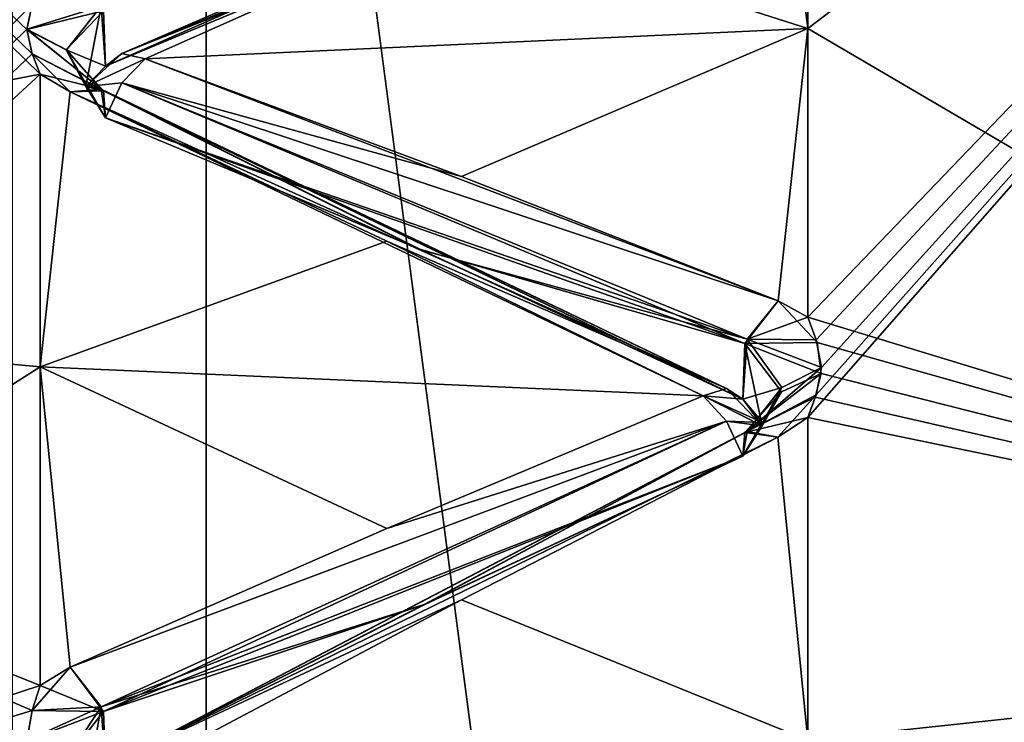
# Model space of a CAD drawing. Header units: inches. Extents: x -10 to 10, y -2.3 to 4.3.
# Tile 40 of 256: x -9.3526 to -9.2269, y 0.289 to 0.3787. Entities that reach past the tile are written whole.
import ezdxf

# ---------------------------------------------------------------- set-up
doc = ezdxf.new("R2010")
doc.units = ezdxf.units.IN
doc.header["$LTSCALE"] = 65.185185
doc.header["$MEASUREMENT"] = 0
for name, color, linetype in [('10796', 7, 'CONTINUOUS'), ('10797', 7, 'CONTINUOUS'), ('10832', 7, 'CONTINUOUS'), ('10833', 7, 'CONTINUOUS'), ('10834', 7, 'CONTINUOUS'), ('10835', 7, 'CONTINUOUS'), ('10836', 7, 'CONTINUOUS'), ('10837', 7, 'CONTINUOUS'), ('10838', 7, 'CONTINUOUS'), ('10839', 7, 'CONTINUOUS'), ('10840', 7, 'CONTINUOUS'), ('10841', 7, 'CONTINUOUS'), ('10842', 7, 'CONTINUOUS'), ('10843', 7, 'CONTINUOUS'), ('10844', 7, 'CONTINUOUS'), ('11172', 7, 'CONTINUOUS'), ('11175', 7, 'CONTINUOUS'), ('11180', 7, 'CONTINUOUS'), ('11869', 7, 'CONTINUOUS'), ('11909', 7, 'CONTINUOUS'), ('11910', 7, 'CONTINUOUS'), ('11911', 7, 'CONTINUOUS'), ('11912', 7, 'CONTINUOUS'), ('11913', 7, 'CONTINUOUS'), ('11914', 7, 'CONTINUOUS'), ('11915', 7, 'CONTINUOUS'), ('11916', 7, 'CONTINUOUS'), ('11917', 7, 'CONTINUOUS'), ('11918', 7, 'CONTINUOUS'), ('11919', 7, 'CONTINUOUS'), ('11920', 7, 'CONTINUOUS'), ('11921', 7, 'CONTINUOUS'), ('11989', 7, 'CONTINUOUS'), ('11990', 7, 'CONTINUOUS'), ('11991', 7, 'CONTINUOUS'), ('12004', 7, 'CONTINUOUS'), ('12067', 7, 'CONTINUOUS'), ('12068', 7, 'CONTINUOUS')]:
    doc.layers.add(name, color=color, linetype=linetype)

msp = doc.modelspace()

# ---------------------------------------------------------------- linework, layer by layer
at = {"layer": '10796', "linetype": 'CONTINUOUS'}
for points in [[(-9.12095, 0.30072, 2.73069), (-9.12095, 0.47729, 2.38415), (-9.252, 0.32789, 2.70401), (-9.12095, 0.30072, 2.73069)], [(-9.252, 0.32789, 2.70401), (-9.12095, 0.47729, 2.38415), (-9.25096, 0.33077, 2.69967), (-9.252, 0.32789, 2.70401)], [(-9.25096, 0.33778, 2.68919), (-9.12095, 0.47729, 2.38415), (-9.252, 0.34069, 2.68486), (-9.25096, 0.33778, 2.68919)], [(-9.252, 0.34069, 2.68486), (-9.12095, 0.47729, 2.38415), (-9.252, 0.37753, 2.625), (-9.252, 0.34069, 2.68486)], [(-9.252, 0.37753, 2.625), (-9.12095, 0.47729, 2.38415), (-9.252, 0.41095, 2.56317), (-9.252, 0.37753, 2.625)], [(-9.25096, 0.33077, 2.69967), (-9.12095, 0.47729, 2.38415), (-9.25029, 0.33426, 2.69442), (-9.25096, 0.33077, 2.69967)], [(-9.25029, 0.33426, 2.69442), (-9.12095, 0.47729, 2.38415), (-9.25096, 0.33778, 2.68919), (-9.25029, 0.33426, 2.69442)], [(-9.252, 0.28669, 2.76095), (-9.12095, 0.30072, 2.73069), (-9.252, 0.32789, 2.70401), (-9.252, 0.28669, 2.76095)], [(-9.12095, 0.02569, 3.00572), (-9.12095, 0.30072, 2.73069), (-9.252, 0.05595, 2.99169), (-9.12095, 0.02569, 3.00572)], [(-9.252, 0.05595, 2.99169), (-9.12095, 0.30072, 2.73069), (-9.252, 0.11049, 2.94735), (-9.252, 0.05595, 2.99169)], [(-9.252, 0.11049, 2.94735), (-9.12095, 0.30072, 2.73069), (-9.25098, 0.11433, 2.94396), (-9.252, 0.11049, 2.94735)], [(-9.25094, 0.12381, 2.93565), (-9.12095, 0.30072, 2.73069), (-9.252, 0.12781, 2.93217), (-9.25094, 0.12381, 2.93565)], [(-9.252, 0.12781, 2.93217), (-9.12095, 0.30072, 2.73069), (-9.252, 0.17888, 2.88388), (-9.252, 0.12781, 2.93217)], [(-9.252, 0.17888, 2.88388), (-9.12095, 0.30072, 2.73069), (-9.252, 0.22717, 2.83281), (-9.252, 0.17888, 2.88388)], [(-9.252, 0.22717, 2.83281), (-9.12095, 0.30072, 2.73069), (-9.25096, 0.23059, 2.82888), (-9.252, 0.22717, 2.83281)], [(-9.25096, 0.2389, 2.8194), (-9.12095, 0.30072, 2.73069), (-9.252, 0.24235, 2.81549), (-9.25096, 0.2389, 2.8194)], [(-9.252, 0.24235, 2.81549), (-9.12095, 0.30072, 2.73069), (-9.252, 0.28669, 2.76095), (-9.252, 0.24235, 2.81549)], [(-9.25098, 0.11433, 2.94396), (-9.12095, 0.30072, 2.73069), (-9.25029, 0.11896, 2.93988), (-9.25098, 0.11433, 2.94396)], [(-9.25096, 0.23059, 2.82888), (-9.12095, 0.30072, 2.73069), (-9.25029, 0.23473, 2.82413), (-9.25096, 0.23059, 2.82888)], [(-9.25029, 0.23473, 2.82413), (-9.12095, 0.30072, 2.73069), (-9.25096, 0.2389, 2.8194), (-9.25029, 0.23473, 2.82413)], [(-9.25029, 0.11896, 2.93988), (-9.12095, 0.30072, 2.73069), (-9.25094, 0.12381, 2.93565), (-9.25029, 0.11896, 2.93988)]]:
    msp.add_3dface(points, dxfattribs=at)
at = {"layer": '10797', "linetype": 'CONTINUOUS'}
for points in [[(-9.12095, 0.47729, 1.61585), (-9.12095, 0.30072, 1.26931), (-9.252, 0.48231, 1.60912), (-9.12095, 0.47729, 1.61585)], [(-9.252, 0.48231, 1.60912), (-9.12095, 0.30072, 1.26931), (-9.25097, 0.48063, 1.60422), (-9.252, 0.48231, 1.60912)], [(-9.25097, 0.48063, 1.60422), (-9.12095, 0.30072, 1.26931), (-9.25029, 0.4786, 1.5983), (-9.25097, 0.48063, 1.60422)], [(-9.25029, 0.4786, 1.5983), (-9.12095, 0.30072, 1.26931), (-9.25096, 0.47658, 1.59228), (-9.25029, 0.4786, 1.5983)], [(-9.25096, 0.47658, 1.59228), (-9.12095, 0.30072, 1.26931), (-9.252, 0.47491, 1.58731), (-9.25096, 0.47658, 1.59228)], [(-9.252, 0.47491, 1.58731), (-9.12095, 0.30072, 1.26931), (-9.252, 0.44985, 1.52165), (-9.252, 0.47491, 1.58731)], [(-9.252, 0.44985, 1.52165), (-9.12095, 0.30072, 1.26931), (-9.252, 0.42114, 1.45749), (-9.252, 0.44985, 1.52165)], [(-9.252, 0.42114, 1.45749), (-9.12095, 0.30072, 1.26931), (-9.25097, 0.41883, 1.45285), (-9.252, 0.42114, 1.45749)], [(-9.25097, 0.41883, 1.45285), (-9.12095, 0.30072, 1.26931), (-9.25029, 0.41604, 1.44724), (-9.25097, 0.41883, 1.45285)], [(-9.25029, 0.41604, 1.44724), (-9.12095, 0.30072, 1.26931), (-9.25096, 0.41325, 1.44154), (-9.25029, 0.41604, 1.44724)], [(-9.25096, 0.41325, 1.44154), (-9.12095, 0.30072, 1.26931), (-9.252, 0.41095, 1.43683), (-9.25096, 0.41325, 1.44154)], [(-9.252, 0.41095, 1.43683), (-9.12095, 0.30072, 1.26931), (-9.252, 0.37753, 1.375), (-9.252, 0.41095, 1.43683)], [(-9.252, 0.37753, 1.375), (-9.12095, 0.30072, 1.26931), (-9.252, 0.34069, 1.31514), (-9.252, 0.37753, 1.375)], [(-9.252, 0.34069, 1.31514), (-9.12095, 0.30072, 1.26931), (-9.25085, 0.33746, 1.31034), (-9.252, 0.34069, 1.31514)], [(-9.25085, 0.33746, 1.31034), (-9.12095, 0.30072, 1.26931), (-9.25032, 0.33348, 1.30442), (-9.25085, 0.33746, 1.31034)], [(-9.25032, 0.33348, 1.30442), (-9.12095, 0.30072, 1.26931), (-9.25109, 0.33046, 1.29985), (-9.25032, 0.33348, 1.30442)], [(-9.25109, 0.33046, 1.29985), (-9.12095, 0.30072, 1.26931), (-9.252, 0.32789, 1.29599), (-9.25109, 0.33046, 1.29985)], [(-9.252, 0.32789, 1.29599), (-9.12095, 0.30072, 1.26931), (-9.252, 0.28669, 1.23905), (-9.252, 0.32789, 1.29599)], [(-9.12095, 0.30072, 1.26931), (-9.12095, 0.02569, 0.99428), (-9.252, 0.28669, 1.23905), (-9.12095, 0.30072, 1.26931)]]:
    msp.add_3dface(points, dxfattribs=at)
at = {"layer": '10832', "linetype": 'CONTINUOUS'}
msp.add_3dface([(-9.34169, 0.37272, 2.61464), (-9.301, 0.38972, 2.58514), (-9.34223, 0.38039, 2.61441), (-9.34169, 0.37272, 2.61464)], dxfattribs=at)
at = {"layer": '10833', "linetype": 'CONTINUOUS'}
for points in [[(-9.25977, 0.40887, 2.56112), (-9.301, 0.38972, 2.58514), (-9.34169, 0.37272, 2.61464), (-9.25977, 0.40887, 2.56112)], [(-9.25977, 0.40887, 2.56112), (-9.34169, 0.37272, 2.61464), (-9.33959, 0.37436, 2.61884), (-9.25977, 0.40887, 2.56112)], [(-9.25583, 0.40889, 2.56678), (-9.25977, 0.40887, 2.56112), (-9.33959, 0.37436, 2.61884), (-9.25583, 0.40889, 2.56678)], [(-9.29624, 0.39166, 2.59502), (-9.25583, 0.40889, 2.56678), (-9.33959, 0.37436, 2.61884), (-9.29624, 0.39166, 2.59502)], [(-9.33663, 0.37369, 2.62278), (-9.29624, 0.39166, 2.59502), (-9.33959, 0.37436, 2.61884), (-9.33663, 0.37369, 2.62278)]]:
    msp.add_3dface(points, dxfattribs=at)
at = {"layer": '10834', "linetype": 'CONTINUOUS'}
for points in [[(-9.35104, 0.38063, 2.6195), (-9.35171, 0.37746, 2.62495), (-9.34223, 0.38039, 2.61441), (-9.35104, 0.38063, 2.6195)], [(-9.34223, 0.38039, 2.61441), (-9.35171, 0.37746, 2.62495), (-9.34664, 0.37481, 2.62342), (-9.34223, 0.38039, 2.61441)], [(-9.34419, 0.37014, 2.62073), (-9.34223, 0.38039, 2.61441), (-9.34664, 0.37481, 2.62342), (-9.34419, 0.37014, 2.62073)], [(-9.34223, 0.38039, 2.61441), (-9.34419, 0.37014, 2.62073), (-9.34169, 0.37272, 2.61464), (-9.34223, 0.38039, 2.61441)]]:
    msp.add_3dface(points, dxfattribs=at)
at = {"layer": '10835', "linetype": 'CONTINUOUS'}
for points in [[(-9.33663, 0.37369, 2.62278), (-9.33959, 0.37436, 2.61884), (-9.34419, 0.37014, 2.62073), (-9.33663, 0.37369, 2.62278)], [(-9.34419, 0.37014, 2.62073), (-9.33959, 0.37436, 2.61884), (-9.34169, 0.37272, 2.61464), (-9.34419, 0.37014, 2.62073)], [(-9.33961, 0.37059, 2.62534), (-9.33663, 0.37369, 2.62278), (-9.34419, 0.37014, 2.62073), (-9.33961, 0.37059, 2.62534)], [(-9.34169, 0.36616, 2.62601), (-9.33961, 0.37059, 2.62534), (-9.34419, 0.37014, 2.62073), (-9.34169, 0.36616, 2.62601)]]:
    msp.add_3dface(points, dxfattribs=at)
at = {"layer": '10836', "linetype": 'CONTINUOUS'}
for points in [[(-9.35171, 0.37746, 2.62495), (-9.35104, 0.37432, 2.63042), (-9.34223, 0.36979, 2.63278), (-9.35171, 0.37746, 2.62495)], [(-9.35171, 0.37746, 2.62495), (-9.34223, 0.36979, 2.63278), (-9.34664, 0.37481, 2.62342), (-9.35171, 0.37746, 2.62495)], [(-9.34169, 0.36616, 2.62601), (-9.34419, 0.37014, 2.62073), (-9.34664, 0.37481, 2.62342), (-9.34169, 0.36616, 2.62601)], [(-9.34223, 0.36979, 2.63278), (-9.34169, 0.36616, 2.62601), (-9.34664, 0.37481, 2.62342), (-9.34223, 0.36979, 2.63278)], [(-9.35104, 0.37432, 2.63042), (-9.35, 0.37173, 2.63495), (-9.34223, 0.36979, 2.63278), (-9.35104, 0.37432, 2.63042)], [(-9.34619, 0.36945, 2.6384), (-9.34223, 0.36979, 2.63278), (-9.35, 0.37173, 2.63495), (-9.34619, 0.36945, 2.6384)]]:
    msp.add_3dface(points, dxfattribs=at)
at = {"layer": '10837', "linetype": 'CONTINUOUS'}
for points in [[(-9.29624, 0.35863, 2.65222), (-9.33663, 0.37369, 2.62278), (-9.33961, 0.37059, 2.62534), (-9.29624, 0.35863, 2.65222)], [(-9.25977, 0.33789, 2.68408), (-9.33961, 0.37059, 2.62534), (-9.34169, 0.36616, 2.62601), (-9.25977, 0.33789, 2.68408)], [(-9.25581, 0.34278, 2.68129), (-9.29624, 0.35863, 2.65222), (-9.33961, 0.37059, 2.62534), (-9.25581, 0.34278, 2.68129)], [(-9.25977, 0.33789, 2.68408), (-9.25581, 0.34278, 2.68129), (-9.33961, 0.37059, 2.62534), (-9.25977, 0.33789, 2.68408)], [(-9.25977, 0.33789, 2.68408), (-9.34169, 0.36616, 2.62601), (-9.30129, 0.34923, 2.65528), (-9.25977, 0.33789, 2.68408)], [(-9.26031, 0.33021, 2.68381), (-9.25977, 0.33789, 2.68408), (-9.30129, 0.34923, 2.65528), (-9.26031, 0.33021, 2.68381)]]:
    msp.add_3dface(points, dxfattribs=at)
at = {"layer": '10838', "linetype": 'CONTINUOUS'}
for points in [[(-9.26239, 0.33157, 2.68808), (-9.34223, 0.36979, 2.63278), (-9.34619, 0.36945, 2.6384), (-9.26239, 0.33157, 2.68808)], [(-9.26239, 0.33157, 2.68808), (-9.26031, 0.33021, 2.68381), (-9.34223, 0.36979, 2.63278), (-9.26239, 0.33157, 2.68808)], [(-9.34223, 0.36979, 2.63278), (-9.26031, 0.33021, 2.68381), (-9.30129, 0.34923, 2.65528), (-9.34223, 0.36979, 2.63278)], [(-9.34169, 0.36616, 2.62601), (-9.34223, 0.36979, 2.63278), (-9.30129, 0.34923, 2.65528), (-9.34169, 0.36616, 2.62601)], [(-9.26239, 0.33157, 2.68808), (-9.34619, 0.36945, 2.6384), (-9.30576, 0.35039, 2.66547), (-9.26239, 0.33157, 2.68808)], [(-9.26537, 0.33065, 2.692), (-9.26239, 0.33157, 2.68808), (-9.30576, 0.35039, 2.66547), (-9.26537, 0.33065, 2.692)]]:
    msp.add_3dface(points, dxfattribs=at)
at = {"layer": '10839', "linetype": 'CONTINUOUS'}
for points in [[(-9.252, 0.34069, 2.68486), (-9.25581, 0.34278, 2.68129), (-9.25977, 0.33789, 2.68408), (-9.252, 0.34069, 2.68486)], [(-9.25096, 0.33778, 2.68919), (-9.252, 0.34069, 2.68486), (-9.25977, 0.33789, 2.68408), (-9.25096, 0.33778, 2.68919)], [(-9.25977, 0.33789, 2.68408), (-9.26031, 0.33021, 2.68381), (-9.25535, 0.33172, 2.69272), (-9.25977, 0.33789, 2.68408)], [(-9.25029, 0.33426, 2.69442), (-9.25096, 0.33778, 2.68919), (-9.25977, 0.33789, 2.68408), (-9.25029, 0.33426, 2.69442)], [(-9.25029, 0.33426, 2.69442), (-9.25977, 0.33789, 2.68408), (-9.25535, 0.33172, 2.69272), (-9.25029, 0.33426, 2.69442)], [(-9.25781, 0.32724, 2.68972), (-9.25535, 0.33172, 2.69272), (-9.26031, 0.33021, 2.68381), (-9.25781, 0.32724, 2.68972)]]:
    msp.add_3dface(points, dxfattribs=at)
at = {"layer": '10840', "linetype": 'CONTINUOUS'}
for points in [[(-9.26537, 0.33065, 2.692), (-9.26031, 0.33021, 2.68381), (-9.26239, 0.33157, 2.68808), (-9.26537, 0.33065, 2.692)], [(-9.25781, 0.32724, 2.68972), (-9.26031, 0.33021, 2.68381), (-9.26537, 0.33065, 2.692), (-9.25781, 0.32724, 2.68972)], [(-9.26241, 0.32741, 2.69434), (-9.25781, 0.32724, 2.68972), (-9.26537, 0.33065, 2.692), (-9.26241, 0.32741, 2.69434)], [(-9.26031, 0.32292, 2.69473), (-9.25781, 0.32724, 2.68972), (-9.26241, 0.32741, 2.69434), (-9.26031, 0.32292, 2.69473)]]:
    msp.add_3dface(points, dxfattribs=at)
at = {"layer": '10841', "linetype": 'CONTINUOUS'}
for points in [[(-9.25096, 0.33077, 2.69967), (-9.25029, 0.33426, 2.69442), (-9.25977, 0.3261, 2.70171), (-9.25096, 0.33077, 2.69967)], [(-9.25029, 0.33426, 2.69442), (-9.25535, 0.33172, 2.69272), (-9.25977, 0.3261, 2.70171), (-9.25029, 0.33426, 2.69442)], [(-9.25535, 0.33172, 2.69272), (-9.25781, 0.32724, 2.68972), (-9.25977, 0.3261, 2.70171), (-9.25535, 0.33172, 2.69272)], [(-9.25583, 0.32538, 2.70732), (-9.25096, 0.33077, 2.69967), (-9.25977, 0.3261, 2.70171), (-9.25583, 0.32538, 2.70732)], [(-9.252, 0.32789, 2.70401), (-9.25096, 0.33077, 2.69967), (-9.25583, 0.32538, 2.70732), (-9.252, 0.32789, 2.70401)], [(-9.25781, 0.32724, 2.68972), (-9.26031, 0.32292, 2.69473), (-9.25977, 0.3261, 2.70171), (-9.25781, 0.32724, 2.68972)]]:
    msp.add_3dface(points, dxfattribs=at)
at = {"layer": '10842', "linetype": 'CONTINUOUS'}
for points in [[(-9.26241, 0.32741, 2.69434), (-9.26537, 0.33065, 2.692), (-9.30576, 0.3137, 2.72039), (-9.26241, 0.32741, 2.69434)], [(-9.26241, 0.32741, 2.69434), (-9.30576, 0.3137, 2.72039), (-9.34617, 0.29599, 2.74834), (-9.26241, 0.32741, 2.69434)], [(-9.26241, 0.32741, 2.69434), (-9.34617, 0.29599, 2.74834), (-9.34223, 0.29091, 2.75082), (-9.26241, 0.32741, 2.69434)], [(-9.26031, 0.32292, 2.69473), (-9.26241, 0.32741, 2.69434), (-9.34223, 0.29091, 2.75082), (-9.26031, 0.32292, 2.69473)], [(-9.301, 0.30398, 2.72302), (-9.26031, 0.32292, 2.69473), (-9.34223, 0.29091, 2.75082), (-9.301, 0.30398, 2.72302)], [(-9.34169, 0.28327, 2.75006), (-9.301, 0.30398, 2.72302), (-9.34223, 0.29091, 2.75082), (-9.34169, 0.28327, 2.75006)]]:
    msp.add_3dface(points, dxfattribs=at)
at = {"layer": '10843', "linetype": 'CONTINUOUS'}
for points in [[(-9.25977, 0.3261, 2.70171), (-9.301, 0.30398, 2.72302), (-9.34169, 0.28327, 2.75006), (-9.25977, 0.3261, 2.70171)], [(-9.25977, 0.3261, 2.70171), (-9.34169, 0.28327, 2.75006), (-9.33959, 0.28435, 2.75443), (-9.25977, 0.3261, 2.70171)], [(-9.25583, 0.32538, 2.70732), (-9.25977, 0.3261, 2.70171), (-9.33959, 0.28435, 2.75443), (-9.25583, 0.32538, 2.70732)], [(-9.25977, 0.3261, 2.70171), (-9.26031, 0.32292, 2.69473), (-9.301, 0.30398, 2.72302), (-9.25977, 0.3261, 2.70171)], [(-9.29624, 0.30461, 2.73307), (-9.25583, 0.32538, 2.70732), (-9.33959, 0.28435, 2.75443), (-9.29624, 0.30461, 2.73307)], [(-9.33663, 0.28317, 2.75825), (-9.29624, 0.30461, 2.73307), (-9.33959, 0.28435, 2.75443), (-9.33663, 0.28317, 2.75825)]]:
    msp.add_3dface(points, dxfattribs=at)
at = {"layer": '10844', "linetype": 'CONTINUOUS'}
for points in [[(-9.35104, 0.29048, 2.7559), (-9.34617, 0.29599, 2.74834), (-9.35, 0.29366, 2.75178), (-9.35104, 0.29048, 2.7559)], [(-9.34617, 0.29599, 2.74834), (-9.35104, 0.29048, 2.7559), (-9.34223, 0.29091, 2.75082), (-9.34617, 0.29599, 2.74834)], [(-9.35104, 0.29048, 2.7559), (-9.35171, 0.28663, 2.76089), (-9.34223, 0.29091, 2.75082), (-9.35104, 0.29048, 2.7559)], [(-9.34223, 0.29091, 2.75082), (-9.35171, 0.28663, 2.76089), (-9.34664, 0.2842, 2.75903), (-9.34223, 0.29091, 2.75082)], [(-9.34419, 0.27992, 2.75576), (-9.34223, 0.29091, 2.75082), (-9.34664, 0.2842, 2.75903), (-9.34419, 0.27992, 2.75576)], [(-9.34223, 0.29091, 2.75082), (-9.34419, 0.27992, 2.75576), (-9.34169, 0.28327, 2.75006), (-9.34223, 0.29091, 2.75082)]]:
    msp.add_3dface(points, dxfattribs=at)
at = {"layer": '11172', "linetype": 'CONTINUOUS'}
for points in [[(-9.35171, 0.37742, 1.37498), (-9.35103, 0.3743, 1.36955), (-9.48105, 0.49988, 1.694), (-9.35171, 0.37742, 1.37498)], [(-9.35104, 0.38061, 1.38047), (-9.35171, 0.37742, 1.37498), (-9.48105, 0.49988, 1.694), (-9.35104, 0.38061, 1.38047)], [(-9.35103, 0.3743, 1.36955), (-9.35, 0.37173, 1.36505), (-9.48105, 0.49988, 1.694), (-9.35103, 0.3743, 1.36955)], [(-9.48105, 0.49988, 1.694), (-9.35, 0.37173, 1.36505), (-9.48105, 0.34635, 1.33665), (-9.48105, 0.49988, 1.694)], [(-9.35, 0.37173, 1.36505), (-9.35, 0.33434, 1.30554), (-9.48105, 0.34635, 1.33665), (-9.35, 0.37173, 1.36505)], [(-9.3517, 0.17828, 1.11564), (-9.35097, 0.17416, 1.11149), (-9.48105, 0.34635, 1.33665), (-9.3517, 0.17828, 1.11564)], [(-9.3511, 0.18307, 1.12041), (-9.3517, 0.17828, 1.11564), (-9.48105, 0.34635, 1.33665), (-9.3511, 0.18307, 1.12041)], [(-9.35097, 0.17416, 1.11149), (-9.35, 0.1707, 1.10801), (-9.48105, 0.34635, 1.33665), (-9.35097, 0.17416, 1.11149)], [(-9.35, 0.1707, 1.10801), (-9.35, 0.11918, 1.0602), (-9.48105, 0.34635, 1.33665), (-9.35, 0.1707, 1.10801)], [(-9.35, 0.18699, 1.1243), (-9.3511, 0.18307, 1.12041), (-9.48105, 0.34635, 1.33665), (-9.35, 0.18699, 1.1243)], [(-9.35, 0.2348, 1.17582), (-9.35, 0.18699, 1.1243), (-9.48105, 0.34635, 1.33665), (-9.35, 0.2348, 1.17582)], [(-9.35171, 0.28658, 1.23905), (-9.35103, 0.28278, 1.23407), (-9.48105, 0.34635, 1.33665), (-9.35171, 0.28658, 1.23905)], [(-9.35104, 0.29045, 1.24407), (-9.35171, 0.28658, 1.23905), (-9.48105, 0.34635, 1.33665), (-9.35104, 0.29045, 1.24407)], [(-9.35103, 0.28278, 1.23407), (-9.35, 0.27964, 1.22994), (-9.48105, 0.34635, 1.33665), (-9.35103, 0.28278, 1.23407)], [(-9.35, 0.27964, 1.22994), (-9.35, 0.2348, 1.17582), (-9.48105, 0.34635, 1.33665), (-9.35, 0.27964, 1.22994)], [(-9.35, 0.29366, 1.24822), (-9.35104, 0.29045, 1.24407), (-9.48105, 0.34635, 1.33665), (-9.35, 0.29366, 1.24822)], [(-9.35, 0.33434, 1.30554), (-9.35, 0.29366, 1.24822), (-9.48105, 0.34635, 1.33665), (-9.35, 0.33434, 1.30554)], [(-9.48105, 0.34635, 1.33665), (-9.35, 0.11918, 1.0602), (-9.48105, 0.08991, 1.04423), (-9.48105, 0.34635, 1.33665)]]:
    msp.add_3dface(points, dxfattribs=at)
at = {"layer": '11175', "linetype": 'CONTINUOUS'}
for points in [[(-9.19167, 0.545, 13.94785), (-9.35355, -1.955, 13.83966), (-9.35356, 0.545, 13.83965), (-9.19167, 0.545, 13.94785)], [(-9.19165, -1.955, 13.94786), (-9.35355, -1.955, 13.83966), (-9.19167, 0.545, 13.94785), (-9.19165, -1.955, 13.94786)]]:
    msp.add_3dface(points, dxfattribs=at)
at = {"layer": '11180', "linetype": 'CONTINUOUS'}
for points in [[(-9.56879, -1.955, 13.81493), (-9.32884, -1.955, 14.05488), (-9.56878, 0.545, 13.81495), (-9.56879, -1.955, 13.81493)], [(-9.56878, 0.545, 13.81495), (-9.32884, -1.955, 14.05488), (-9.32883, 0.545, 14.05489), (-9.56878, 0.545, 13.81495)], [(-9.32884, -1.955, 14.05488), (-9, -1.955, 14.1431), (-9.32883, 0.545, 14.05489), (-9.32884, -1.955, 14.05488)], [(-9.32883, 0.545, 14.05489), (-9, -1.955, 14.1431), (-9, 0.545, 14.1431), (-9.32883, 0.545, 14.05489)]]:
    msp.add_3dface(points, dxfattribs=at)
at = {"layer": '11869', "linetype": 'CONTINUOUS'}
for points in [[(-9.48105, 0.44963, 2.46065), (-9.48105, 0.25077, 2.79491), (-9.35, 0.45421, 2.46769), (-9.48105, 0.44963, 2.46065)], [(-9.35, 0.45421, 2.46769), (-9.48105, 0.25077, 2.79491), (-9.35104, 0.4522, 2.4725), (-9.35, 0.45421, 2.46769)], [(-9.35104, 0.4522, 2.4725), (-9.48105, 0.25077, 2.79491), (-9.35171, 0.44977, 2.47831), (-9.35104, 0.4522, 2.4725)], [(-9.35171, 0.44977, 2.47831), (-9.48105, 0.25077, 2.79491), (-9.35104, 0.44737, 2.48415), (-9.35171, 0.44977, 2.47831)], [(-9.35104, 0.44737, 2.48415), (-9.48105, 0.25077, 2.79491), (-9.35, 0.44539, 2.48897), (-9.35104, 0.44737, 2.48415)], [(-9.35, 0.44539, 2.48897), (-9.48105, 0.25077, 2.79491), (-9.35, 0.41609, 2.55286), (-9.35, 0.44539, 2.48897)], [(-9.35, 0.41609, 2.55286), (-9.48105, 0.25077, 2.79491), (-9.35, 0.38324, 2.615), (-9.35, 0.41609, 2.55286)], [(-9.35, 0.38324, 2.615), (-9.48105, 0.25077, 2.79491), (-9.35104, 0.38063, 2.6195), (-9.35, 0.38324, 2.615)], [(-9.35104, 0.38063, 2.6195), (-9.48105, 0.25077, 2.79491), (-9.35171, 0.37746, 2.62495), (-9.35104, 0.38063, 2.6195)], [(-9.35171, 0.37746, 2.62495), (-9.48105, 0.25077, 2.79491), (-9.35104, 0.37432, 2.63042), (-9.35171, 0.37746, 2.62495)], [(-9.35104, 0.37432, 2.63042), (-9.48105, 0.25077, 2.79491), (-9.35, 0.37173, 2.63495), (-9.35104, 0.37432, 2.63042)], [(-9.35, 0.37173, 2.63495), (-9.48105, 0.25077, 2.79491), (-9.35, 0.33434, 2.69446), (-9.35, 0.37173, 2.63495)], [(-9.35, 0.33434, 2.69446), (-9.48105, 0.25077, 2.79491), (-9.35, 0.29366, 2.75178), (-9.35, 0.33434, 2.69446)], [(-9.35, 0.29366, 2.75178), (-9.48105, 0.25077, 2.79491), (-9.35104, 0.29048, 2.7559), (-9.35, 0.29366, 2.75178)], [(-9.35104, 0.29048, 2.7559), (-9.48105, 0.25077, 2.79491), (-9.35171, 0.28663, 2.76089), (-9.35104, 0.29048, 2.7559)]]:
    msp.add_3dface(points, dxfattribs=at)
at = {"layer": '11909', "linetype": 'CONTINUOUS'}
msp.add_3dface([(-9.30081, 0.38979, 1.415), (-9.34169, 0.37272, 1.38536), (-9.34195, 0.37981, 1.38549), (-9.30081, 0.38979, 1.415)], dxfattribs=at)
at = {"layer": '11910', "linetype": 'CONTINUOUS'}
for points in [[(-9.30081, 0.38979, 1.415), (-9.26005, 0.40864, 1.43941), (-9.34169, 0.37272, 1.38536), (-9.30081, 0.38979, 1.415)], [(-9.34169, 0.37272, 1.38536), (-9.26005, 0.40864, 1.43941), (-9.33961, 0.37435, 1.38118), (-9.34169, 0.37272, 1.38536)], [(-9.25583, 0.40889, 1.43322), (-9.29624, 0.39166, 1.40498), (-9.33961, 0.37435, 1.38118), (-9.25583, 0.40889, 1.43322)], [(-9.26005, 0.40864, 1.43941), (-9.25583, 0.40889, 1.43322), (-9.33961, 0.37435, 1.38118), (-9.26005, 0.40864, 1.43941)], [(-9.29624, 0.39166, 1.40498), (-9.33663, 0.37369, 1.37722), (-9.33961, 0.37435, 1.38118), (-9.29624, 0.39166, 1.40498)]]:
    msp.add_3dface(points, dxfattribs=at)
at = {"layer": '11911', "linetype": 'CONTINUOUS'}
for points in [[(-9.34195, 0.37981, 1.38549), (-9.35171, 0.37742, 1.37498), (-9.35104, 0.38061, 1.38047), (-9.34195, 0.37981, 1.38549)], [(-9.34669, 0.37483, 1.3765), (-9.35171, 0.37742, 1.37498), (-9.34195, 0.37981, 1.38549), (-9.34669, 0.37483, 1.3765)], [(-9.34169, 0.37272, 1.38536), (-9.34669, 0.37483, 1.3765), (-9.34195, 0.37981, 1.38549), (-9.34169, 0.37272, 1.38536)], [(-9.34169, 0.37272, 1.38536), (-9.34419, 0.37012, 1.37923), (-9.34669, 0.37483, 1.3765), (-9.34169, 0.37272, 1.38536)]]:
    msp.add_3dface(points, dxfattribs=at)
at = {"layer": '11912', "linetype": 'CONTINUOUS'}
for points in [[(-9.33961, 0.37435, 1.38118), (-9.33663, 0.37369, 1.37722), (-9.34419, 0.37012, 1.37923), (-9.33961, 0.37435, 1.38118)], [(-9.34169, 0.37272, 1.38536), (-9.33961, 0.37435, 1.38118), (-9.34419, 0.37012, 1.37923), (-9.34169, 0.37272, 1.38536)], [(-9.33663, 0.37369, 1.37722), (-9.33959, 0.37061, 1.37467), (-9.34419, 0.37012, 1.37923), (-9.33663, 0.37369, 1.37722)], [(-9.34419, 0.37012, 1.37923), (-9.33959, 0.37061, 1.37467), (-9.34169, 0.36616, 1.37399), (-9.34419, 0.37012, 1.37923)]]:
    msp.add_3dface(points, dxfattribs=at)
at = {"layer": '11913', "linetype": 'CONTINUOUS'}
for points in [[(-9.35171, 0.37742, 1.37498), (-9.34669, 0.37483, 1.3765), (-9.34195, 0.36959, 1.36777), (-9.35171, 0.37742, 1.37498)], [(-9.35103, 0.3743, 1.36955), (-9.35171, 0.37742, 1.37498), (-9.34195, 0.36959, 1.36777), (-9.35103, 0.3743, 1.36955)], [(-9.34669, 0.37483, 1.3765), (-9.34419, 0.37012, 1.37923), (-9.34195, 0.36959, 1.36777), (-9.34669, 0.37483, 1.3765)], [(-9.35, 0.37173, 1.36505), (-9.35103, 0.3743, 1.36955), (-9.34619, 0.36945, 1.3616), (-9.35, 0.37173, 1.36505)], [(-9.34619, 0.36945, 1.3616), (-9.35103, 0.3743, 1.36955), (-9.34195, 0.36959, 1.36777), (-9.34619, 0.36945, 1.3616)], [(-9.34419, 0.37012, 1.37923), (-9.34169, 0.36616, 1.37399), (-9.34195, 0.36959, 1.36777), (-9.34419, 0.37012, 1.37923)]]:
    msp.add_3dface(points, dxfattribs=at)
at = {"layer": '11914', "linetype": 'CONTINUOUS'}
for points in [[(-9.33663, 0.37369, 1.37722), (-9.29624, 0.35863, 1.34778), (-9.33959, 0.37061, 1.37467), (-9.33663, 0.37369, 1.37722)], [(-9.26005, 0.33731, 1.31586), (-9.34169, 0.36616, 1.37399), (-9.33959, 0.37061, 1.37467), (-9.26005, 0.33731, 1.31586)], [(-9.25581, 0.34278, 1.31871), (-9.26005, 0.33731, 1.31586), (-9.33959, 0.37061, 1.37467), (-9.25581, 0.34278, 1.31871)], [(-9.29624, 0.35863, 1.34778), (-9.25581, 0.34278, 1.31871), (-9.33959, 0.37061, 1.37467), (-9.29624, 0.35863, 1.34778)], [(-9.34169, 0.36616, 1.37399), (-9.26005, 0.33731, 1.31586), (-9.30173, 0.34943, 1.34504), (-9.34169, 0.36616, 1.37399)], [(-9.26005, 0.33731, 1.31586), (-9.26031, 0.33021, 1.31619), (-9.30173, 0.34943, 1.34504), (-9.26005, 0.33731, 1.31586)]]:
    msp.add_3dface(points, dxfattribs=at)
at = {"layer": '11915', "linetype": 'CONTINUOUS'}
for points in [[(-9.26241, 0.33157, 1.31189), (-9.34619, 0.36945, 1.3616), (-9.34195, 0.36959, 1.36777), (-9.26241, 0.33157, 1.31189)], [(-9.26031, 0.33021, 1.31619), (-9.26241, 0.33157, 1.31189), (-9.34195, 0.36959, 1.36777), (-9.26031, 0.33021, 1.31619)], [(-9.26031, 0.33021, 1.31619), (-9.34195, 0.36959, 1.36777), (-9.30173, 0.34943, 1.34504), (-9.26031, 0.33021, 1.31619)], [(-9.34195, 0.36959, 1.36777), (-9.34169, 0.36616, 1.37399), (-9.30173, 0.34943, 1.34504), (-9.34195, 0.36959, 1.36777)], [(-9.34619, 0.36945, 1.3616), (-9.26241, 0.33157, 1.31189), (-9.30576, 0.35039, 1.33453), (-9.34619, 0.36945, 1.3616)], [(-9.26241, 0.33157, 1.31189), (-9.26537, 0.33065, 1.308), (-9.30576, 0.35039, 1.33453), (-9.26241, 0.33157, 1.31189)]]:
    msp.add_3dface(points, dxfattribs=at)
at = {"layer": '11916', "linetype": 'CONTINUOUS'}
for points in [[(-9.25581, 0.34278, 1.31871), (-9.25085, 0.33746, 1.31034), (-9.26005, 0.33731, 1.31586), (-9.25581, 0.34278, 1.31871)], [(-9.252, 0.34069, 1.31514), (-9.25085, 0.33746, 1.31034), (-9.25581, 0.34278, 1.31871), (-9.252, 0.34069, 1.31514)], [(-9.25784, 0.3268, 1.30963), (-9.26031, 0.33021, 1.31619), (-9.26005, 0.33731, 1.31586), (-9.25784, 0.3268, 1.30963)], [(-9.25085, 0.33746, 1.31034), (-9.25032, 0.33348, 1.30442), (-9.26005, 0.33731, 1.31586), (-9.25085, 0.33746, 1.31034)], [(-9.25032, 0.33348, 1.30442), (-9.25539, 0.33117, 1.30645), (-9.26005, 0.33731, 1.31586), (-9.25032, 0.33348, 1.30442)], [(-9.25539, 0.33117, 1.30645), (-9.25784, 0.3268, 1.30963), (-9.26005, 0.33731, 1.31586), (-9.25539, 0.33117, 1.30645)]]:
    msp.add_3dface(points, dxfattribs=at)
at = {"layer": '11917', "linetype": 'CONTINUOUS'}
for points in [[(-9.25784, 0.3268, 1.30963), (-9.26537, 0.33065, 1.308), (-9.26241, 0.33157, 1.31189), (-9.25784, 0.3268, 1.30963)], [(-9.25784, 0.3268, 1.30963), (-9.26239, 0.32739, 1.30565), (-9.26537, 0.33065, 1.308), (-9.25784, 0.3268, 1.30963)], [(-9.26031, 0.33021, 1.31619), (-9.25784, 0.3268, 1.30963), (-9.26241, 0.33157, 1.31189), (-9.26031, 0.33021, 1.31619)], [(-9.25784, 0.3268, 1.30963), (-9.26031, 0.32292, 1.30527), (-9.26239, 0.32739, 1.30565), (-9.25784, 0.3268, 1.30963)]]:
    msp.add_3dface(points, dxfattribs=at)
at = {"layer": '11918', "linetype": 'CONTINUOUS'}
for points in [[(-9.25032, 0.33348, 1.30442), (-9.25109, 0.33046, 1.29985), (-9.26005, 0.32594, 1.29885), (-9.25032, 0.33348, 1.30442)], [(-9.25539, 0.33117, 1.30645), (-9.25032, 0.33348, 1.30442), (-9.26005, 0.32594, 1.29885), (-9.25539, 0.33117, 1.30645)], [(-9.25784, 0.3268, 1.30963), (-9.25539, 0.33117, 1.30645), (-9.26031, 0.32292, 1.30527), (-9.25784, 0.3268, 1.30963)], [(-9.26031, 0.32292, 1.30527), (-9.25539, 0.33117, 1.30645), (-9.26005, 0.32594, 1.29885), (-9.26031, 0.32292, 1.30527)], [(-9.25109, 0.33046, 1.29985), (-9.252, 0.32789, 1.29599), (-9.26005, 0.32594, 1.29885), (-9.25109, 0.33046, 1.29985)], [(-9.252, 0.32789, 1.29599), (-9.25583, 0.32538, 1.29268), (-9.26005, 0.32594, 1.29885), (-9.252, 0.32789, 1.29599)]]:
    msp.add_3dface(points, dxfattribs=at)
at = {"layer": '11919', "linetype": 'CONTINUOUS'}
for points in [[(-9.26537, 0.33065, 1.308), (-9.26239, 0.32739, 1.30565), (-9.30576, 0.3137, 1.27961), (-9.26537, 0.33065, 1.308)], [(-9.34195, 0.29032, 1.24915), (-9.34617, 0.29599, 1.25166), (-9.26239, 0.32739, 1.30565), (-9.34195, 0.29032, 1.24915)], [(-9.26239, 0.32739, 1.30565), (-9.34617, 0.29599, 1.25166), (-9.30576, 0.3137, 1.27961), (-9.26239, 0.32739, 1.30565)], [(-9.26031, 0.32292, 1.30527), (-9.34195, 0.29032, 1.24915), (-9.26239, 0.32739, 1.30565), (-9.26031, 0.32292, 1.30527)], [(-9.26031, 0.32292, 1.30527), (-9.30081, 0.30406, 1.2771), (-9.34195, 0.29032, 1.24915), (-9.26031, 0.32292, 1.30527)], [(-9.30081, 0.30406, 1.2771), (-9.34169, 0.28327, 1.24994), (-9.34195, 0.29032, 1.24915), (-9.30081, 0.30406, 1.2771)]]:
    msp.add_3dface(points, dxfattribs=at)
at = {"layer": '11920', "linetype": 'CONTINUOUS'}
for points in [[(-9.30081, 0.30406, 1.2771), (-9.26005, 0.32594, 1.29885), (-9.34169, 0.28327, 1.24994), (-9.30081, 0.30406, 1.2771)], [(-9.34169, 0.28327, 1.24994), (-9.26005, 0.32594, 1.29885), (-9.33961, 0.28435, 1.24559), (-9.34169, 0.28327, 1.24994)], [(-9.26005, 0.32594, 1.29885), (-9.25583, 0.32538, 1.29268), (-9.33961, 0.28435, 1.24559), (-9.26005, 0.32594, 1.29885)], [(-9.26031, 0.32292, 1.30527), (-9.26005, 0.32594, 1.29885), (-9.30081, 0.30406, 1.2771), (-9.26031, 0.32292, 1.30527)], [(-9.25583, 0.32538, 1.29268), (-9.29624, 0.30461, 1.26693), (-9.33961, 0.28435, 1.24559), (-9.25583, 0.32538, 1.29268)], [(-9.29624, 0.30461, 1.26693), (-9.33663, 0.28317, 1.24175), (-9.33961, 0.28435, 1.24559), (-9.29624, 0.30461, 1.26693)]]:
    msp.add_3dface(points, dxfattribs=at)
at = {"layer": '11921', "linetype": 'CONTINUOUS'}
for points in [[(-9.34617, 0.29599, 1.25166), (-9.34195, 0.29032, 1.24915), (-9.35, 0.29366, 1.24822), (-9.34617, 0.29599, 1.25166)], [(-9.35, 0.29366, 1.24822), (-9.34195, 0.29032, 1.24915), (-9.35104, 0.29045, 1.24407), (-9.35, 0.29366, 1.24822)], [(-9.34195, 0.29032, 1.24915), (-9.35171, 0.28658, 1.23905), (-9.35104, 0.29045, 1.24407), (-9.34195, 0.29032, 1.24915)], [(-9.34669, 0.28421, 1.24089), (-9.35171, 0.28658, 1.23905), (-9.34195, 0.29032, 1.24915), (-9.34669, 0.28421, 1.24089)], [(-9.34169, 0.28327, 1.24994), (-9.34669, 0.28421, 1.24089), (-9.34195, 0.29032, 1.24915), (-9.34169, 0.28327, 1.24994)]]:
    msp.add_3dface(points, dxfattribs=at)
at = {"layer": '11989', "linetype": 'CONTINUOUS'}
for points in [[(-9.252, 0.28669, 1.23905), (-9.25583, 0.32538, 1.29268), (-9.252, 0.32789, 1.29599), (-9.252, 0.28669, 1.23905)], [(-9.25583, 0.32538, 1.29268), (-9.252, 0.28669, 1.23905), (-9.29624, 0.30461, 1.26693), (-9.25583, 0.32538, 1.29268)], [(-9.29624, 0.30461, 1.26693), (-9.252, 0.28669, 1.23905), (-9.33663, 0.28317, 1.24175), (-9.29624, 0.30461, 1.26693)]]:
    msp.add_3dface(points, dxfattribs=at)
at = {"layer": '11990', "linetype": 'CONTINUOUS'}
for points in [[(-9.35, 0.37173, 1.36505), (-9.34619, 0.36945, 1.3616), (-9.35, 0.33434, 1.30554), (-9.35, 0.37173, 1.36505)], [(-9.34619, 0.36945, 1.3616), (-9.26537, 0.33065, 1.308), (-9.35, 0.33434, 1.30554), (-9.34619, 0.36945, 1.3616)], [(-9.26537, 0.33065, 1.308), (-9.34619, 0.36945, 1.3616), (-9.30576, 0.35039, 1.33453), (-9.26537, 0.33065, 1.308)], [(-9.30576, 0.3137, 1.27961), (-9.34617, 0.29599, 1.25166), (-9.35, 0.33434, 1.30554), (-9.30576, 0.3137, 1.27961)], [(-9.34617, 0.29599, 1.25166), (-9.35, 0.29366, 1.24822), (-9.35, 0.33434, 1.30554), (-9.34617, 0.29599, 1.25166)], [(-9.26537, 0.33065, 1.308), (-9.30576, 0.3137, 1.27961), (-9.35, 0.33434, 1.30554), (-9.26537, 0.33065, 1.308)]]:
    msp.add_3dface(points, dxfattribs=at)
at = {"layer": '11991', "linetype": 'CONTINUOUS'}
for points in [[(-9.252, 0.37753, 1.375), (-9.25583, 0.40889, 1.43322), (-9.252, 0.41095, 1.43683), (-9.252, 0.37753, 1.375)], [(-9.25583, 0.40889, 1.43322), (-9.252, 0.37753, 1.375), (-9.29624, 0.39166, 1.40498), (-9.25583, 0.40889, 1.43322)], [(-9.29624, 0.39166, 1.40498), (-9.252, 0.37753, 1.375), (-9.33663, 0.37369, 1.37722), (-9.29624, 0.39166, 1.40498)], [(-9.252, 0.37753, 1.375), (-9.25581, 0.34278, 1.31871), (-9.33663, 0.37369, 1.37722), (-9.252, 0.37753, 1.375)], [(-9.252, 0.37753, 1.375), (-9.252, 0.34069, 1.31514), (-9.25581, 0.34278, 1.31871), (-9.252, 0.37753, 1.375)], [(-9.33663, 0.37369, 1.37722), (-9.25581, 0.34278, 1.31871), (-9.29624, 0.35863, 1.34778), (-9.33663, 0.37369, 1.37722)]]:
    msp.add_3dface(points, dxfattribs=at)
at = {"layer": '12004', "linetype": 'CONTINUOUS'}
for points in [[(-9.35, 0.33434, 2.69446), (-9.34619, 0.36945, 2.6384), (-9.35, 0.37173, 2.63495), (-9.35, 0.33434, 2.69446)], [(-9.34619, 0.36945, 2.6384), (-9.35, 0.33434, 2.69446), (-9.30576, 0.35039, 2.66547), (-9.34619, 0.36945, 2.6384)], [(-9.35, 0.33434, 2.69446), (-9.26537, 0.33065, 2.692), (-9.30576, 0.35039, 2.66547), (-9.35, 0.33434, 2.69446)], [(-9.26537, 0.33065, 2.692), (-9.35, 0.33434, 2.69446), (-9.30576, 0.3137, 2.72039), (-9.26537, 0.33065, 2.692)], [(-9.30576, 0.3137, 2.72039), (-9.35, 0.33434, 2.69446), (-9.34617, 0.29599, 2.74834), (-9.30576, 0.3137, 2.72039)], [(-9.34617, 0.29599, 2.74834), (-9.35, 0.33434, 2.69446), (-9.35, 0.29366, 2.75178), (-9.34617, 0.29599, 2.74834)]]:
    msp.add_3dface(points, dxfattribs=at)
at = {"layer": '12067', "linetype": 'CONTINUOUS'}
for points in [[(-9.252, 0.28669, 2.76095), (-9.252, 0.32789, 2.70401), (-9.25583, 0.32538, 2.70732), (-9.252, 0.28669, 2.76095)], [(-9.252, 0.28669, 2.76095), (-9.25583, 0.32538, 2.70732), (-9.29624, 0.30461, 2.73307), (-9.252, 0.28669, 2.76095)], [(-9.33663, 0.28317, 2.75825), (-9.252, 0.28669, 2.76095), (-9.29624, 0.30461, 2.73307), (-9.33663, 0.28317, 2.75825)]]:
    msp.add_3dface(points, dxfattribs=at)
at = {"layer": '12068', "linetype": 'CONTINUOUS'}
for points in [[(-9.252, 0.37753, 2.625), (-9.252, 0.41095, 2.56317), (-9.25583, 0.40889, 2.56678), (-9.252, 0.37753, 2.625)], [(-9.252, 0.37753, 2.625), (-9.25583, 0.40889, 2.56678), (-9.29624, 0.39166, 2.59502), (-9.252, 0.37753, 2.625)], [(-9.33663, 0.37369, 2.62278), (-9.252, 0.37753, 2.625), (-9.29624, 0.39166, 2.59502), (-9.33663, 0.37369, 2.62278)], [(-9.29624, 0.35863, 2.65222), (-9.252, 0.37753, 2.625), (-9.33663, 0.37369, 2.62278), (-9.29624, 0.35863, 2.65222)], [(-9.25581, 0.34278, 2.68129), (-9.252, 0.37753, 2.625), (-9.29624, 0.35863, 2.65222), (-9.25581, 0.34278, 2.68129)], [(-9.252, 0.34069, 2.68486), (-9.252, 0.37753, 2.625), (-9.25581, 0.34278, 2.68129), (-9.252, 0.34069, 2.68486)]]:
    msp.add_3dface(points, dxfattribs=at)

doc.saveas('drawing.dxf')
